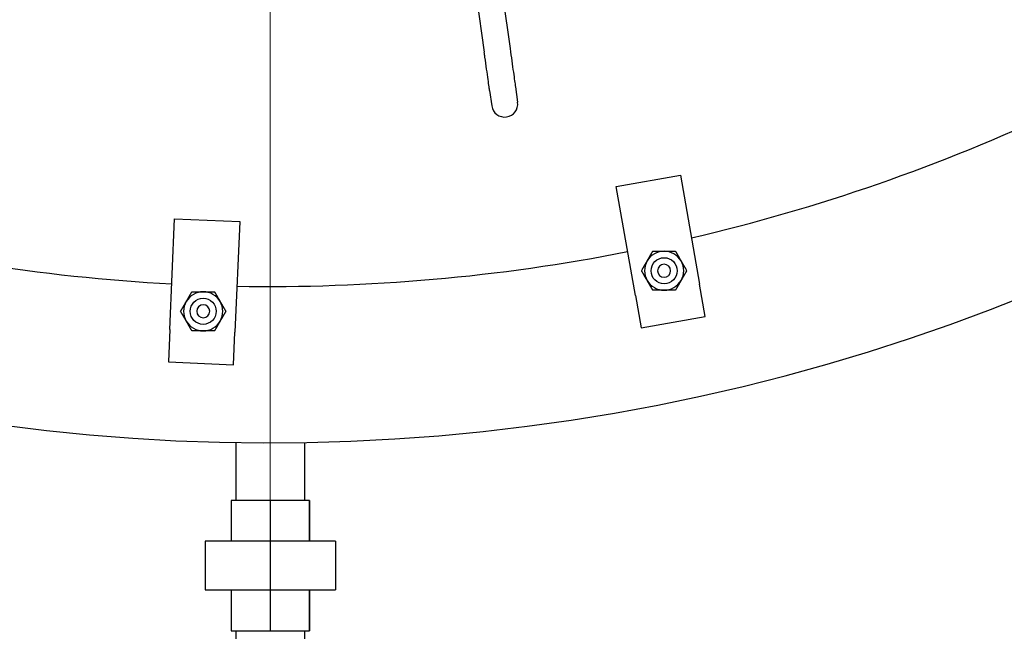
# Model space of a CAD drawing. Extents: x 0 to 796, y 0 to 496.
# Tile 92 of 242: x 121 to 140, y 382 to 393. Entities that reach past the tile are written whole.
import ezdxf

# ---------------------------------------------------------------- set-up
doc = ezdxf.new("R2010")
doc.units = 0
doc.header["$LTSCALE"] = 12
doc.header["$MEASUREMENT"] = 0
doc.header["$PDMODE"] = 1
doc.layers.get('0').update_dxf_attribs({"linetype": 'CONTINUOUS'})
doc.layers.get('Defpoints').update_dxf_attribs({"linetype": 'CONTINUOUS'})
doc.layers.add('D', color=2, linetype='CONTINUOUS')
doc.layers.add('Q', color=4, linetype='CONTINUOUS')
doc.layers.add('Leader', color=41, linetype='CONTINUOUS', lineweight=13)
doc.styles.get("Standard").update_dxf_attribs({"font": 'SIMPLEX.SHX', "width": 0.875})
doc.dimstyles.get("Standard").update_dxf_attribs({"dimscale": 28, "dimtxt": 0.125, "dimasz": 0.125, "dimexe": 0.04375, "dimexo": 0.0625, "dimgap": 0.04375, "dimtad": 0, "dimtih": 1, "dimtoh": 1, "dimdec": 4, "dimzin": 12, "dimdsep": 46, "dimlunit": 5, "dimtxsty": 'Standard', "dimcen": 0, "dimclrd": 256, "dimclre": 256, "dimclrt": 256, "dimadec": 1, "dimazin": 3, "dimtfac": 0.875, "dimtdec": 4, "dimtofl": 0, "dimtmove": 0, "dimatfit": 2, "dimfxl": 1, "dimtolj": 1, "dimtzin": 12, "dimlwd": 13, "dimlwe": 13, "dimarcsym": 0})

# ---------------------------------------------------------------- blocks, each defined once
blk = doc.blocks.new('*D110')
at = {"layer": 'D', "lineweight": 13, "transparency": 16777216}
for p, q in [((128.341, 478.45), (197.604, 478.45)), ((196.379, 474.95), (196.379, 426.895)), ((196.379, 372.889), (196.379, 420.945)), ((127.755, 369.389), (197.604, 369.389))]:
    blk.add_line(p, q, dxfattribs=at)
at = {"layer": 'D', "transparency": 16777216}
for points in [[(195.796, 474.95), (196.963, 474.95), (196.379, 478.45)], [(195.796, 372.889), (196.963, 372.889), (196.379, 369.389)]]:
    blk.add_solid(points, dxfattribs=at)
at = {"layer": 'Defpoints', "color": 0, "transparency": 16777216}
for p in [(126.591, 478.45), (126.005, 369.389), (196.379, 369.389)]:
    blk.add_point(p, dxfattribs=at)
at = {"layer": 'D', "transparency": 16777216, "insert": (196.379, 423.92), "char_height": 3.5, "attachment_point": 5}
blk.add_mtext('\\A1;109{}{\\C2;%%p1}', dxfattribs=at)
blk = doc.blocks.new('*D112')
at = {"layer": 'D', "lineweight": 13, "transparency": 16777216}
for p, q in [((170.025, 416.596), (170.025, 343.478)), ((55.588, 410.799), (55.588, 343.478)), ((59.088, 344.703), (104.253, 344.703)), ((166.525, 344.703), (121.359, 344.703))]:
    blk.add_line(p, q, dxfattribs=at)
at = {"layer": 'D', "transparency": 16777216}
for points in [[(59.088, 345.287), (59.088, 344.12), (55.588, 344.703)], [(166.525, 345.287), (166.525, 344.12), (170.025, 344.703)]]:
    blk.add_solid(points, dxfattribs=at)
at = {"layer": 'Defpoints', "color": 0, "transparency": 16777216}
for p in [(170.025, 418.346), (55.588, 412.549), (170.025, 344.703)]:
    blk.add_point(p, dxfattribs=at)
at = {"layer": 'D', "transparency": 16777216, "insert": (112.806, 344.703), "char_height": 3.5, "attachment_point": 5}
blk.add_mtext('\\A1;114{\\H0.875x;\\S1/2;}{}{\\C2;%%p1}', dxfattribs=at)
blk = doc.blocks.new('*D113')
at = {"layer": 'D', "lineweight": 13, "transparency": 16777216}
for p, q in [((87.505, 421.953), (87.505, 356.465)), ((164.505, 421.953), (164.505, 356.465)), ((91.005, 357.69), (122.301, 357.69)), ((161.005, 357.69), (129.709, 357.69))]:
    blk.add_line(p, q, dxfattribs=at)
at = {"layer": 'D', "transparency": 16777216}
for points in [[(91.005, 358.273), (91.005, 357.106), (87.505, 357.69)], [(161.005, 358.273), (161.005, 357.106), (164.505, 357.69)]]:
    blk.add_solid(points, dxfattribs=at)
at = {"layer": 'Defpoints', "color": 0, "transparency": 16777216}
for p in [(87.505, 423.703), (164.505, 423.703), (87.505, 357.69)]:
    blk.add_point(p, dxfattribs=at)
at = {"layer": 'D', "transparency": 16777216, "insert": (126.005, 357.69), "char_height": 3.5, "attachment_point": 5}
blk.add_mtext('\\A1;77', dxfattribs=at)
blk = doc.blocks.new('*D115')
at = {"layer": 'D', "lineweight": 13, "transparency": 16777216}
for p, q in [((167.78, 423.703), (182.065, 423.703)), ((180.84, 420.203), (180.84, 401.344)), ((180.84, 372.889), (180.84, 391.748)), ((127.755, 369.389), (182.065, 369.389))]:
    blk.add_line(p, q, dxfattribs=at)
at = {"layer": 'D', "transparency": 16777216}
for points in [[(180.257, 420.203), (181.424, 420.203), (180.84, 423.703)], [(180.257, 372.889), (181.424, 372.889), (180.84, 369.389)]]:
    blk.add_solid(points, dxfattribs=at)
at = {"layer": 'Defpoints', "color": 0, "transparency": 16777216}
for p in [(166.03, 423.703), (126.005, 369.389), (180.84, 369.389)]:
    blk.add_point(p, dxfattribs=at)
at = {"layer": 'D', "transparency": 16777216, "insert": (180.84, 396.546), "char_height": 3.5, "attachment_point": 5}
blk.add_mtext('\\A1;54{\\H0.875x;\\S1/2;}', dxfattribs=at)

msp = doc.modelspace()

# ---------------------------------------------------------------- linework, layer by layer
at = {"extrusion": (-2.44929e-16, -1, -2.22045e-16)}
for p, q in [((129.54634, 396.7076), (130.10972, 392.6989)), ((130.04147, 396.77718), (130.60486, 392.76848)), ((130.21309, 391.96342), (130.25425, 391.67055)), ((130.70822, 392.03301), (130.74938, 391.74014)), ((132.64051, 390.11997), (133.87152, 390.33703)), ((133.87152, 390.33703), (134.24053, 388.24431)), ((133.00952, 388.02725), (132.64051, 390.11997)), ((124.07837, 387.37896), (124.17106, 389.50194)), ((124.17106, 389.50194), (125.41987, 389.44742)), ((125.41987, 389.44742), (125.32718, 387.32444)), ((134.34906, 387.6288), (134.24053, 388.24431)), ((133.00952, 388.02725), (133.11805, 387.41174)), ((133.11805, 387.41174), (134.34906, 387.6288)), ((124.07837, 387.37896), (124.05111, 386.75456)), ((125.29992, 386.70003), (125.32718, 387.32444)), ((124.05111, 386.75456), (125.29992, 386.70003))]:
    msp.add_line(p, q, dxfattribs=at)
for centre, radius in [((133.5599, 388.50508), 0.25014), ((133.5599, 388.50508), 0.25), ((124.71913, 387.72634), 0.25014), ((124.71913, 387.72634), 0.25)]:
    msp.add_circle(centre, radius)
at = {"extrusion": (5.43852e-32, 2.22045e-16, -1)}
for centre in [(-133.5599, 388.50508), (-124.71913, 387.72634)]:
    msp.add_circle(centre, 0.125, dxfattribs=at)
for centre, radius, start, end in [((126.00479, 423.70338), 38.5, 197.916453, 72.429247), ((130.50182, 391.70534), 0.25, 188, 8), ((126.00479, 423.70338), 35.5, 283.15402, 295.211322), ((126.00479, 423.70338), 35.5, 254.784181, 266.951032), ((126.00479, 423.70338), 35.5, 268.968659, 281.135045), ((133.5599, 388.50508), 0.375, 90, 150), ((133.5599, 388.50508), 0.375, 30, 90), ((133.5599, 388.50508), 0.375, 150, 210), ((133.5599, 388.50508), 0.375, 330, 30), ((133.5599, 388.50508), 0.375, 210, 270), ((133.5599, 388.50508), 0.375, 270, 330), ((124.71913, 387.72634), 0.375, 90, 150), ((124.71913, 387.72634), 0.375, 30, 90), ((124.71913, 387.72634), 0.375, 150, 210), ((124.71913, 387.72634), 0.375, 330, 30), ((124.71913, 387.72634), 0.375, 210, 270), ((124.71913, 387.72634), 0.375, 270, 330)]:
    msp.add_arc(centre, radius, start, end)
for points in [[(130.21309, 391.96342), (130.21152, 391.97459), (130.20807, 391.99911), (130.19794, 392.07118), (130.19112, 392.11975), (130.17502, 392.23427), (130.16555, 392.3017), (130.14521, 392.44644), (130.13408, 392.52561), (130.11851, 392.63641), (130.11411, 392.66768), (130.10972, 392.6989)], [(130.60486, 392.76848), (130.61613, 392.68826), (130.62755, 392.60701), (130.64895, 392.45474), (130.6592, 392.3818), (130.67718, 392.25386), (130.68515, 392.19721), (130.69777, 392.10736), (130.7026, 392.073), (130.70673, 392.04366), (130.70761, 392.03735), (130.70822, 392.03301)]]:
    msp.add_open_spline(points, degree=3, knots=[0, 0, 0, 0, 0.24302637, 0.24302637, 0.48684426, 0.48684426, 0.7306335, 0.7306335, 0.97442377, 0.97442377, 1.06897967, 1.06897967, 1.06897967, 1.06897967])
for points in [[(133.23514, 388.69258), (133.28538, 388.7796), (133.3434, 388.88008)], [(133.3434, 388.88008), (133.45942, 388.88008), (133.5599, 388.88008)], [(133.5599, 388.88008), (133.66038, 388.88008), (133.77641, 388.88008)], [(133.77641, 388.88008), (133.83442, 388.7796), (133.88466, 388.69258)], [(133.12689, 388.50508), (133.1849, 388.60556), (133.23514, 388.69258)], [(133.88466, 388.69258), (133.9349, 388.60556), (133.99292, 388.50508)], [(133.23514, 388.31758), (133.1849, 388.4046), (133.12689, 388.50508)], [(133.99292, 388.50508), (133.9349, 388.4046), (133.88466, 388.31758)], [(133.3434, 388.13008), (133.28538, 388.23056), (133.23514, 388.31758)], [(133.88466, 388.31758), (133.83442, 388.23056), (133.77641, 388.13008)], [(133.5599, 388.13008), (133.45942, 388.13008), (133.3434, 388.13008)], [(133.77641, 388.13008), (133.66038, 388.13008), (133.5599, 388.13008)], [(124.39438, 387.91384), (124.44462, 388.00086), (124.50263, 388.10134)], [(124.50263, 388.10134), (124.61865, 388.10134), (124.71913, 388.10134)], [(124.71913, 388.10134), (124.81962, 388.10134), (124.93564, 388.10134)], [(124.93564, 388.10134), (124.99365, 388.00086), (125.04389, 387.91384)], [(124.28612, 387.72634), (124.34413, 387.82683), (124.39438, 387.91384)], [(125.04389, 387.91384), (125.09413, 387.82683), (125.15215, 387.72634)], [(124.39438, 387.53884), (124.34413, 387.62586), (124.28612, 387.72634)], [(125.15215, 387.72634), (125.09413, 387.62586), (125.04389, 387.53884)], [(124.50263, 387.35134), (124.44462, 387.45183), (124.39438, 387.53884)], [(125.04389, 387.53884), (124.99365, 387.45183), (124.93564, 387.35134)], [(124.71913, 387.35134), (124.61865, 387.35134), (124.50263, 387.35134)], [(124.93564, 387.35134), (124.81962, 387.35134), (124.71913, 387.35134)]]:
    msp.add_rational_spline(points, [1, 1.0379548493, 1], degree=2)
at = {"layer": 'Leader'}
msp.add_line((126.00229, 422.32838), (126.00229, 384.07314), dxfattribs=at)
at = {"layer": 'Q', "extrusion": (-2.44929e-16, -1, -2.22045e-16)}
for p, q in [((125.34729, 385.209), (125.34729, 384.09614)), ((126.66229, 385.209), (126.66229, 384.09614)), ((125.25261, 384.09614), (125.25261, 383.31489)), ((126.00041, 384.09614), (125.25261, 384.09614)), ((126.00041, 384.09614), (126.00041, 383.31489)), ((126.75259, 384.09614), (126.00041, 384.09614)), ((126.75696, 384.09614), (126.75259, 384.09614)), ((126.75259, 384.09614), (126.75259, 383.31489)), ((126.75696, 384.09614), (126.75696, 383.31489)), ((124.75479, 383.31489), (124.75479, 382.37739)), ((126.00479, 383.31489), (124.75479, 383.31489)), ((126.00479, 383.31489), (126.00479, 382.37739)), ((127.25479, 383.31489), (126.00479, 383.31489)), ((127.25479, 383.31489), (127.25479, 382.37739)), ((124.75479, 382.37739), (126.00479, 382.37739)), ((125.25261, 382.37739), (125.25261, 381.59614)), ((126.00041, 382.37739), (126.00041, 381.59614)), ((126.00479, 382.37739), (127.25479, 382.37739)), ((126.75259, 382.37739), (126.75259, 381.59614)), ((126.75696, 382.37739), (126.75696, 381.59614)), ((125.25261, 381.59614), (126.00041, 381.59614)), ((125.34729, 381.59614), (125.34729, 379.6139)), ((126.00041, 381.59614), (126.75259, 381.59614)), ((126.66229, 381.59614), (126.66229, 379.6139)), ((126.75259, 381.59614), (126.75696, 381.59614))]:
    msp.add_line(p, q, dxfattribs=at)

# ---------------------------------------------------------------- dimensions: what is measured, and where the dimension line sits
at = {"layer": 'D'}
dim = msp.add_linear_dim(base=(196.37939, 369.38942), p1=(126.59079, 478.44982), p2=(126.00479, 369.38942), angle=90, text='<>{}{\\C2;%%p1}', dimstyle='Standard', override={"dimdec": 3}, dxfattribs=at)
dim.commit()
dim.dimension.update_dxf_attribs({"geometry": '*D110', "text_midpoint": (196.37939, 423.91962)})
dim = msp.add_linear_dim(base=(87.50479, 357.68981), p1=(164.50479, 423.70338), p2=(87.50479, 423.70338), dimstyle='Standard', dxfattribs=at)
dim.commit()
dim.dimension.update_dxf_attribs({"geometry": '*D113', "text_midpoint": (126.00479, 357.68981)})
dim = msp.add_linear_dim(base=(180.84032, 369.38942), p1=(166.03019, 423.70338), p2=(126.00479, 369.38942), angle=90, dimstyle='Standard', override={"dimdec": 1}, dxfattribs=at)
dim.commit()
dim.dimension.update_dxf_attribs({"geometry": '*D115', "text_midpoint": (180.84032, 396.5464)})
dim = msp.add_linear_dim(base=(170.02466, 344.70327), p1=(55.58785, 412.54935), p2=(170.02466, 418.34591), text='<>{}{\\C2;%%p1}', dimstyle='Standard', override={"dimdec": 1}, dxfattribs=at)
dim.commit()
dim.dimension.update_dxf_attribs({"geometry": '*D112', "text_midpoint": (112.80625, 344.70327)})

doc.saveas('drawing.dxf')
